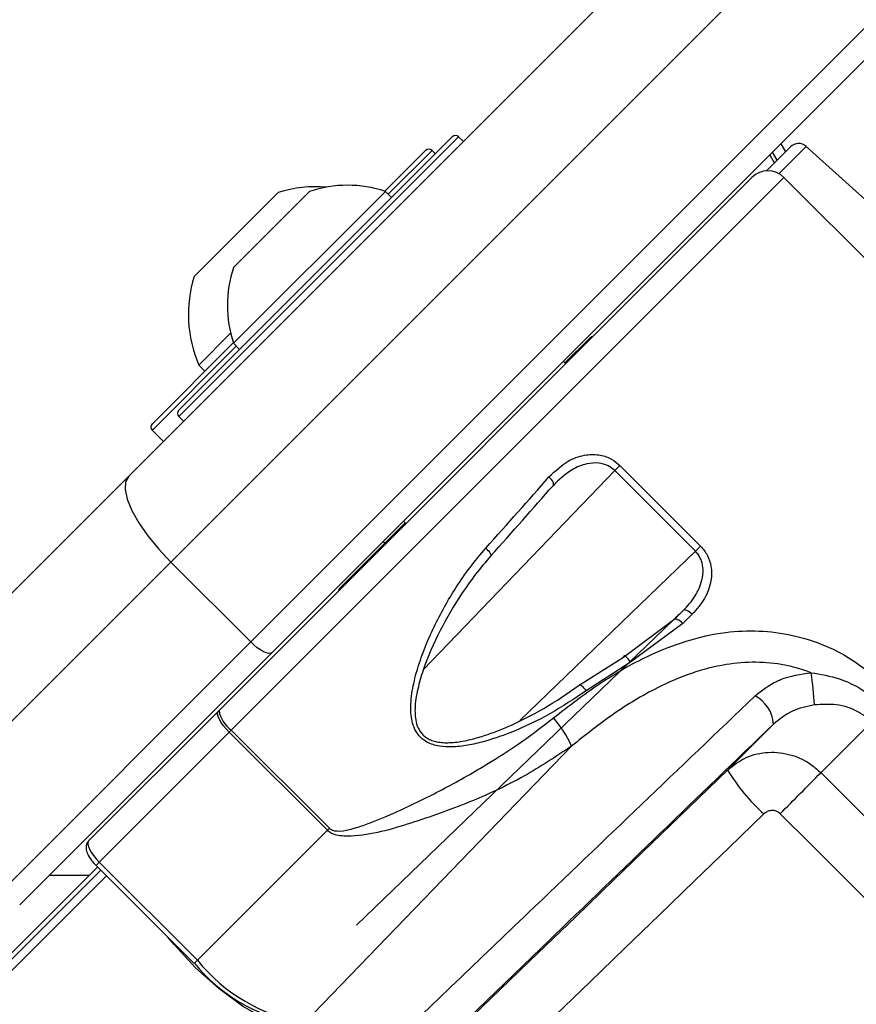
# Paper-space layout '3M DUO Surface Plate' of a CAD drawing. Header units: millimetres. Extents: x 10 to 10348, y 20 to 7979.
# Tile 74 of 117: x 3498 to 3535, y 7733 to 7777. Entities that reach past the tile are written whole.
import ezdxf

# ---------------------------------------------------------------- set-up
doc = ezdxf.new("R2010")
doc.units = ezdxf.units.MM
doc.layers.add('COMPONENT_GEOMETRY', color=7, linetype='Continuous')
doc.styles.add('SLDTEXTSTYLE0', font='TXT', dxfattribs={"width": 0.75})
doc.dimstyles.new('SLDDIMSTYLE0', dxfattribs={"dimtxt": 75, "dimasz": 3.302, "dimexe": 0, "dimexo": 0.0625, "dimgap": 18.75, "dimtad": 0, "dimtih": 1, "dimtoh": 1, "dimdec": 1, "dimrnd": 1e-09, "dimzin": 12, "dimdsep": 46, "dimtxsty": 'SLDTEXTSTYLE0', "dimsah": 1, "dimcen": 0.09, "dimadec": 0, "dimazin": 3, "dimtfac": 1, "dimtdec": 1, "dimtofl": 0, "dimtmove": 0, "dimatfit": 3, "dimfxl": 1, "dimfrac": 2, "dimtolj": 1, "dimtzin": 12, "dimarcsym": 0})

# ---------------------------------------------------------------- blocks, each defined once
blk = doc.blocks.new('_D_9')
at = {"layer": 'COMPONENT_GEOMETRY', "color": 7}
for p, q in [((3614.46, 7979.473), (365.306, 7979.473)), ((368.481, 7979.473), (368.481, 6468.997)), ((368.481, 4839.459), (368.481, 6349.935)), ((2084.458, 4839.459), (365.306, 4839.459))]:
    blk.add_line(p, q, dxfattribs=at)
for points in [[(368.481, 7979.473), (367.973, 7976.171), (368.989, 7976.171)], [(368.481, 4839.459), (368.989, 4842.761), (367.973, 4842.761)]]:
    blk.add_solid(points, dxfattribs=at)
at = {"layer": 'COMPONENT_GEOMETRY', "color": 7, "insert": (257.647, 6446.615), "char_height": 75, "attachment_point": 1, "style": 'SLDTEXTSTYLE0'}
blk.add_mtext('3140', dxfattribs=at)

psp = doc.layouts.new('3M DUO Surface Plate')

# ---------------------------------------------------------------- linework, layer by layer
at = {"color": 7, "linetype": 'Continuous', "lineweight": 25}
for p, q in [((3502.859, 7756.453), (3532.846, 7786.44)), ((3534.707, 7782.644), (3504.72, 7752.657)), ((3508.255, 7749.121), (3538.242, 7779.109)), ((3539.191, 7778.643), (3509.204, 7748.656)), ((3505.074, 7759.375), (3517.165, 7771.466)), ((3517.66, 7771.254), (3517.448, 7771.466)), ((3514.188, 7769.055), (3515.99, 7770.857)), ((3516.414, 7770.716), (3516.273, 7770.857)), ((3532.132, 7771.019), (3531.066, 7769.952)), ((3542.126, 7762.658), (3532.82, 7771.037)), ((3531.208, 7770.66), (3531.415, 7770.302)), ((3506.856, 7746.096), (3530.421, 7769.661)), ((3543.057, 7758.44), (3531.835, 7769.661)), ((3505.755, 7765.289), (3509.467, 7769.001)), ((3507.492, 7762.331), (3514.209, 7769.048)), ((3507.495, 7765.686), (3510.854, 7769.045)), ((3514.478, 7768.779), (3514.209, 7769.048)), ((3505.963, 7761.368), (3507.367, 7762.771)), ((3523.207, 7762.518), (3522.15, 7761.461)), ((3503.935, 7758.802), (3507.485, 7762.352)), ((3507.492, 7762.331), (3507.761, 7762.062)), ((3505.963, 7761.368), (3506.232, 7761.099)), ((3522.186, 7761.426), (3522.079, 7761.532)), ((3522.186, 7761.426), (3522.079, 7761.532)), ((3505.074, 7759.092), (3505.286, 7758.88)), ((3503.899, 7758.766), (3503.935, 7758.802)), ((3503.899, 7758.483), (3504.394, 7757.988)), ((3524.354, 7756.698), (3524.585, 7756.93)), ((3524.585, 7756.93), (3528.153, 7753.362)), ((3493.088, 7746.682), (3502.859, 7756.453)), ((3527.922, 7753.131), (3524.354, 7756.698)), ((3515.079, 7754.39), (3512.238, 7751.548)), ((3515.008, 7754.461), (3515.114, 7754.354)), ((3515.008, 7754.461), (3515.114, 7754.354)), ((3514.116, 7753.568), (3514.187, 7753.498)), ((3514.116, 7753.568), (3514.187, 7753.498)), ((3528.153, 7753.362), (3527.922, 7753.131)), ((3504.72, 7752.657), (3493.088, 7741.025)), ((3508.255, 7749.121), (3504.72, 7752.657)), ((3526.971, 7750.115), (3512.939, 7736.595)), ((3524.747, 7748.455), (3526.971, 7750.115)), ((3527.359, 7749.938), (3525.046, 7748.234)), ((3496.624, 7737.49), (3508.255, 7749.121)), ((3509.204, 7748.656), (3498.038, 7737.49)), ((3522.785, 7747.208), (3524.747, 7748.455)), ((3525.046, 7748.234), (3523.087, 7746.964)), ((3501.086, 7740.326), (3506.825, 7746.065)), ((3506.825, 7746.065), (3506.856, 7746.096)), ((3529.344, 7743.458), (3531.378, 7745.492)), ((3533.468, 7743.34), (3535.709, 7745.581)), ((3507.305, 7745.131), (3501.558, 7739.384)), ((3507.397, 7745.223), (3507.305, 7745.131)), ((3511.645, 7740.791), (3507.305, 7745.131)), ((3507.397, 7745.223), (3511.738, 7740.883)), ((3522.444, 7744.515), (3510.623, 7732.263)), ((3511.645, 7740.791), (3505.898, 7735.043)), ((3511.645, 7740.791), (3511.738, 7740.883)), ((3501.558, 7739.384), (3505.898, 7735.043)), ((3501.485, 7739.169), (3389.851, 7627.535)), ((3501.414, 7739.24), (3505.754, 7734.899)), ((3501.107, 7738.791), (3499.34, 7738.792))]:
    psp.add_line(p, q, dxfattribs=at)
at = {"color": 8, "linetype": 'Continuous', "lineweight": 25}
for p, q in [((3517.448, 7771.466), (3505.074, 7759.092)), ((3531.698, 7771.151), (3531.906, 7770.792)), ((3516.273, 7770.857), (3514.337, 7768.921)), ((3531.54, 7770.426), (3531.332, 7770.785)), ((3531.613, 7769.829), (3532.82, 7771.037)), ((3531.835, 7769.661), (3507.397, 7745.223)), ((3507.619, 7762.203), (3503.936, 7758.52)), ((3503.936, 7758.52), (3503.899, 7758.483)), ((3524.354, 7756.698), (3515.894, 7747.897)), ((3520.16, 7745.65), (3527.922, 7753.131)), ((3527.382, 7750.515), (3526.954, 7750.103)), ((3501.558, 7739.384), (3501.414, 7739.24)), ((3501.622, 7739.031), (2923.798, 7161.206)), ((3501.874, 7738.779), (2806.578, 7043.483)), ((3505.898, 7735.043), (3505.754, 7734.899))]:
    psp.add_line(p, q, dxfattribs=at)
at = {"color": 7, "linetype": 'Continuous', "lineweight": 25, "flags": 128}
for points in [[(3502.859, 7756.453), (3502.724, 7756.21), (3502.704, 7755.867), (3502.798, 7755.439), (3503.003, 7754.94), (3503.311, 7754.391), (3503.711, 7753.813), (3504.186, 7753.227), (3504.72, 7752.657)], [(3521.625, 7756.033), (3521.644, 7756.059), (3521.651, 7756.095), (3521.644, 7756.14), (3521.626, 7756.191), (3521.595, 7756.247), (3521.553, 7756.304), (3521.503, 7756.362), (3521.446, 7756.418)], [(3518.875, 7752.926), (3518.886, 7752.943), (3518.885, 7752.971), (3518.871, 7753.008), (3518.846, 7753.052), (3518.81, 7753.103), (3518.764, 7753.157), (3518.711, 7753.213), (3518.653, 7753.268)], [(3527.776, 7750.344), (3527.72, 7750.397), (3527.661, 7750.444), (3527.602, 7750.482), (3527.546, 7750.511), (3527.494, 7750.53), (3527.448, 7750.536), (3527.41, 7750.532), (3527.382, 7750.515)], [(3527.359, 7749.938), (3527.303, 7749.991), (3527.245, 7750.038), (3527.186, 7750.078), (3527.131, 7750.107), (3527.08, 7750.127), (3527.035, 7750.134), (3526.998, 7750.131), (3526.971, 7750.115)], [(3509.204, 7748.656), (3509.143, 7748.623), (3509.058, 7748.618), (3508.951, 7748.641), (3508.826, 7748.692), (3508.689, 7748.769), (3508.544, 7748.869), (3508.398, 7748.988), (3508.255, 7749.121)], [(3525.046, 7748.234), (3524.997, 7748.312), (3524.945, 7748.381), (3524.895, 7748.438), (3524.849, 7748.478), (3524.809, 7748.501), (3524.778, 7748.505), (3524.757, 7748.489), (3524.747, 7748.455)], [(3522.785, 7747.208), (3522.793, 7747.229), (3522.812, 7747.233), (3522.842, 7747.221), (3522.881, 7747.193), (3522.928, 7747.151), (3522.98, 7747.097), (3523.034, 7747.034), (3523.087, 7746.964)], [(3507.305, 7745.131), (3507.172, 7745.273), (3507.052, 7745.419), (3506.951, 7745.562), (3506.872, 7745.697), (3506.818, 7745.82), (3506.792, 7745.924), (3506.795, 7746.007), (3506.825, 7746.065)], [(3515.967, 7730.536), (3517.627, 7732.138), (3519.291, 7733.745), (3520.959, 7735.356), (3522.63, 7736.971), (3524.305, 7738.588), (3525.982, 7740.209), (3527.662, 7741.833), (3529.344, 7743.458)], [(3530.953, 7741.516), (3529.412, 7740.027), (3527.873, 7738.54), (3526.337, 7737.055), (3524.802, 7735.573), (3523.27, 7734.093), (3521.741, 7732.616), (3520.215, 7731.142), (3518.692, 7729.672)], [(3510.423, 7732.056), (3509.737, 7732.123), (3508.874, 7732.452), (3507.889, 7733.02), (3506.848, 7733.792), (3505.817, 7734.717), (3504.863, 7735.735), (3504.588, 7736.066)]]:
    psp.add_lwpolyline(points, dxfattribs=at)
at = {"color": 7, "linetype": 'Continuous', "lineweight": 25}
for centre, radius, start, end in [((3615.73, 7819.473), 160, 329.70306, 135), ((3615.73, 7819.473), 158.5, 329.39222, 135), ((3615.73, 7819.473), 160, 135, 210.29234), ((3615.73, 7819.473), 158.5, 135, 210.60105), ((3517.307, 7771.325), 0.2, 45, 135), ((3532.486, 7770.665), 0.5, 48, 135), ((3516.132, 7770.716), 0.2, 45, 135), ((3531.128, 7768.954), 1, 45, 135), ((3511.146, 7763.609), 5.647, 85.2595, 107.2991), ((3512.537, 7764.003), 5.315, 71.6616, 108.4591), ((3512.537, 7764.003), 5.315, 161.5409, 198.3384), ((3511.146, 7763.609), 5.647, 162.7009, 203.3898), ((3523.561, 7762.164), 0.5, 109.1581, 135), ((3505.215, 7759.233), 0.2, 135, 225), ((3504.04, 7758.624), 0.2, 135, 225), ((3512.591, 7751.195), 0.5, 135, 160.8419), ((3517.154, 7745.408), 16.06, 3.3293, 8.4308), ((3529.846, 7745.375), 1.537, 4.3901, 62.3583), ((3508.109, 7746.269), 1.265, 187.8618, 235.765), ((3518.193, 7742.665), 4.636, 23.5189, 41.9188), ((3536.528, 7747.772), 8.379, 210.9816, 228.2881), ((3329.894, 7943.385), 285.413, 314.98827, 315.50096), ((3511.997, 7740.005), 7.862, 219.1245, 259.9327), ((3511.533, 7739.602), 7.433, 219.1245, 259.9327)]:
    psp.add_arc(centre, radius, start, end, dxfattribs=at)
for centre, major_axis, ratio, start_param, end_param in [((3512.709, 7749.19), (19.014, 20.584), 0.058954, 4.965941, 5.125039), ((3513.002, 7748.919), (18.731, 20.301), 0.059805, 4.965873, 5.124971), ((3519.151, 7742.757), (19.837, 19.196), 0.005896, 5.111889, 5.134549), ((3519.429, 7742.47), (20.12, 19.478), 0.005812, 5.111886, 5.134546), ((1923.914, 9424.415), (6583.897, -6583.897), 0.005609, 4.964966, 4.965927), ((1922.24, 9422.741), (6585.602, -6582.254), 0.005696, 4.964964, 4.965926), ((3501.793, 7739.619), (0.707, -0.707), 0.332984, 3.141593, 4.712389), ((3547.223, 7743.136), (114.848, 118.591), 0.005437, 1.647322, 1.751402)]:
    psp.add_ellipse(centre, major_axis=major_axis, ratio=ratio, start_param=start_param, end_param=end_param, dxfattribs=at)
for points, knots in [([(3521.446, 7756.418), (3521.737, 7756.694), (3522.216, 7757.15), (3523.044, 7757.422), (3523.687, 7757.417), (3524.21, 7757.245), (3524.466, 7757.03), (3524.585, 7756.93)], [0, 0, 0, 0, 0.343371, 0.565902, 0.738595, 0.878696, 1, 1, 1, 1]), ([(3524.354, 7756.698), (3524.259, 7756.777), (3524.052, 7756.947), (3523.611, 7757.058), (3523.059, 7757.014), (3522.33, 7756.716), (3521.893, 7756.293), (3521.625, 7756.033)], [0, 0, 0, 0, 0.112579, 0.245384, 0.414973, 0.641274, 1, 1, 1, 1]), ([(3528.153, 7753.362), (3528.263, 7753.228), (3528.484, 7752.961), (3528.647, 7752.418), (3528.637, 7751.751), (3528.359, 7751.001), (3527.974, 7750.567), (3527.776, 7750.344)], [0, 0, 0, 0, 0.142347, 0.284676, 0.473251, 0.728841, 1, 1, 1, 1]), ([(3523.087, 7746.964), (3522.563, 7746.611), (3521.503, 7745.899), (3519.934, 7745.159), (3518.671, 7744.725), (3517.768, 7744.526), (3517.087, 7744.46), (3516.453, 7744.514), (3515.949, 7744.713), (3515.606, 7745.056), (3515.381, 7745.534), (3515.303, 7746.223), (3515.402, 7747.075), (3515.635, 7747.987), (3515.96, 7748.895), (3516.491, 7750.101), (3517.157, 7751.288), (3517.946, 7752.436), (3518.417, 7752.99), (3518.653, 7753.268)], [0, 0, 0, 0, 0.110467, 0.223154, 0.298255, 0.339908, 0.382171, 0.415364, 0.448777, 0.472891, 0.496968, 0.53824, 0.59033, 0.643876, 0.69987, 0.756256, 0.87127, 0.935394, 1, 1, 1, 1]), ([(3518.875, 7752.926), (3518.647, 7752.66), (3518.19, 7752.126), (3517.422, 7751.038), (3516.602, 7749.639), (3515.971, 7748.211), (3515.625, 7747.039), (3515.513, 7746.351), (3515.523, 7745.835), (3515.572, 7745.553), (3515.653, 7745.328), (3515.745, 7745.162), (3515.866, 7745.014), (3516.022, 7744.885), (3516.215, 7744.782), (3516.385, 7744.729), (3516.571, 7744.689), (3516.772, 7744.666), (3517.18, 7744.664), (3517.729, 7744.74), (3518.378, 7744.908), (3518.994, 7745.118), (3519.953, 7745.504), (3521.258, 7746.154), (3522.273, 7746.855), (3522.785, 7747.208)], [0, 0, 0, 0, 0.064649, 0.129752, 0.243459, 0.359302, 0.411561, 0.464735, 0.484657, 0.505005, 0.516351, 0.527964, 0.539159, 0.550764, 0.564407, 0.578554, 0.582812, 0.598924, 0.615265, 0.656687, 0.698892, 0.73666, 0.774567, 0.886299, 1, 1, 1, 1]), ([(3527.382, 7750.515), (3527.478, 7750.614), (3527.671, 7750.814), (3527.906, 7751.142), (3528.093, 7751.488), (3528.208, 7751.814), (3528.261, 7752.122), (3528.263, 7752.374), (3528.225, 7752.602), (3528.159, 7752.795), (3528.06, 7752.977), (3527.969, 7753.079), (3527.922, 7753.131)], [0, 0, 0, 0, 0.140895, 0.2836064, 0.4129989, 0.5451231, 0.6371078, 0.7314032, 0.7983635, 0.8671478, 0.9322638, 1, 1, 1, 1]), ([(3521.643, 7745.762), (3522.313, 7746.282), (3523.653, 7747.32), (3526.152, 7748.757), (3529.03, 7749.706), (3532.217, 7749.595), (3534.715, 7748.58), (3535.942, 7747.495), (3536.391, 7747.097)], [0, 0, 0, 0, 0.151687, 0.303172, 0.526485, 0.711728, 0.894443, 1, 1, 1, 1]), ([(3533.04, 7747.762), (3532.85, 7747.83), (3532.468, 7747.965), (3531.655, 7748.155), (3530.584, 7748.261), (3529.19, 7748.147), (3527.724, 7747.767), (3526.048, 7747.041), (3524.264, 7745.963), (3523.055, 7745.001), (3522.444, 7744.515)], [0, 0, 0, 0, 0.0517256, 0.1038785, 0.2158466, 0.3312463, 0.4693145, 0.6108389, 0.8034839, 1, 1, 1, 1]), ([(3530.559, 7746.736), (3530.858, 7746.973), (3531.209, 7747.25), (3532.048, 7747.617), (3532.577, 7747.694), (3533.04, 7747.762)], [0, 0, 0, 0, 0.425665, 0.497035, 1, 1, 1, 1]), ([(3533.04, 7747.762), (3533.463, 7747.69), (3534.375, 7747.534), (3535.315, 7747.039), (3535.793, 7746.659), (3535.882, 7746.588)], [0, 0, 0, 0, 0.413144, 0.890817, 1, 1, 1, 1]), ([(3514.126, 7731.016), (3516.26, 7733.057), (3521.741, 7738.299), (3527.216, 7743.537), (3530.559, 7746.736)], [0, 0, 0, 0, 0.389328, 1, 1, 1, 1]), ([(3533.186, 7746.34), (3532.848, 7746.268), (3532.17, 7746.123), (3531.643, 7745.703), (3531.378, 7745.492)], [0, 0, 0, 0, 0.498504, 1, 1, 1, 1]), ([(3535.37, 7745.867), (3535.303, 7745.912), (3534.937, 7746.156), (3534.191, 7746.399), (3533.509, 7746.359), (3533.186, 7746.34)], [0, 0, 0, 0, 0.105262, 0.57608, 1, 1, 1, 1]), ([(3511.738, 7740.883), (3511.769, 7740.857), (3511.809, 7740.825), (3511.917, 7740.779), (3512.183, 7740.735), (3512.647, 7740.825), (3513.232, 7741.004), (3514.036, 7741.31), (3515.292, 7741.862), (3516.991, 7742.713), (3518.75, 7743.724), (3520.315, 7744.735), (3521.199, 7745.419), (3521.643, 7745.762)], [0, 0, 0, 0, 0.010772, 0.013387, 0.03112, 0.081713, 0.138967, 0.196579, 0.312775, 0.506379, 0.701621, 0.850271, 1, 1, 1, 1]), ([(3531.378, 7745.492), (3528.049, 7742.283), (3522.602, 7737.032), (3517.149, 7731.776), (3515.029, 7729.732)], [0, 0, 0, 0, 0.611051, 1, 1, 1, 1]), ([(3522.444, 7744.515), (3521.757, 7744.057), (3520.338, 7743.112), (3517.915, 7741.989), (3515.35, 7741.088), (3513.385, 7740.519), (3512.175, 7740.529), (3511.818, 7740.647), (3511.699, 7740.746), (3511.645, 7740.791)], [0, 0, 0, 0, 0.216045, 0.446069, 0.676223, 0.906069, 0.960964, 0.982482, 1, 1, 1, 1]), ([(3529.344, 7743.458), (3529.608, 7743.664), (3530.137, 7744.076), (3531.152, 7744.296), (3532.172, 7744.175), (3532.961, 7743.798), (3533.34, 7743.456), (3533.468, 7743.34)], [0, 0, 0, 0, 0.222814, 0.447152, 0.670377, 0.888765, 1, 1, 1, 1]), ([(3531.67, 7741.527), (3531.648, 7741.546), (3531.585, 7741.603), (3531.449, 7741.662), (3531.272, 7741.675), (3531.094, 7741.629), (3531, 7741.554), (3530.953, 7741.516)], [0, 0, 0, 0, 0.1086779, 0.3232189, 0.5455838, 0.7724916, 1, 1, 1, 1]), ([(3501.086, 7740.326), (3501.052, 7740.281), (3500.986, 7740.195), (3500.964, 7740.036), (3500.989, 7739.861), (3501.082, 7739.65), (3501.238, 7739.425), (3501.366, 7739.29), (3501.414, 7739.24)], [0, 0, 0, 0, 0.135618, 0.257561, 0.398543, 0.612167, 0.854793, 1, 1, 1, 1]), ([(3525.989, 7718.772), (3528.033, 7720.892), (3533.289, 7726.345), (3538.54, 7731.793), (3541.749, 7735.121)], [0, 0, 0, 0, 0.388949, 1, 1, 1, 1]), ([(3542.993, 7734.302), (3539.794, 7730.959), (3534.556, 7725.485), (3529.313, 7720.003), (3527.272, 7717.869)], [0, 0, 0, 0, 0.610672, 1, 1, 1, 1])]:
    psp.add_open_spline(points, degree=3, knots=knots, dxfattribs=at)

# ---------------------------------------------------------------- dimensions: what is measured, and where the dimension line sits
at = {"layer": 'COMPONENT_GEOMETRY', "color": 7}
dim = psp.add_linear_dim(base=(368.481, 7979.473), p1=(2085.728, 4839.459), p2=(3615.73, 7979.473), angle=90, dimstyle='SLDDIMSTYLE0', dxfattribs=at)
dim.commit()
dim.dimension.update_dxf_attribs({"geometry": '_D_9', "text_midpoint": (368.481, 6409.466), "dimtype": 160})

doc.saveas('drawing.dxf')
